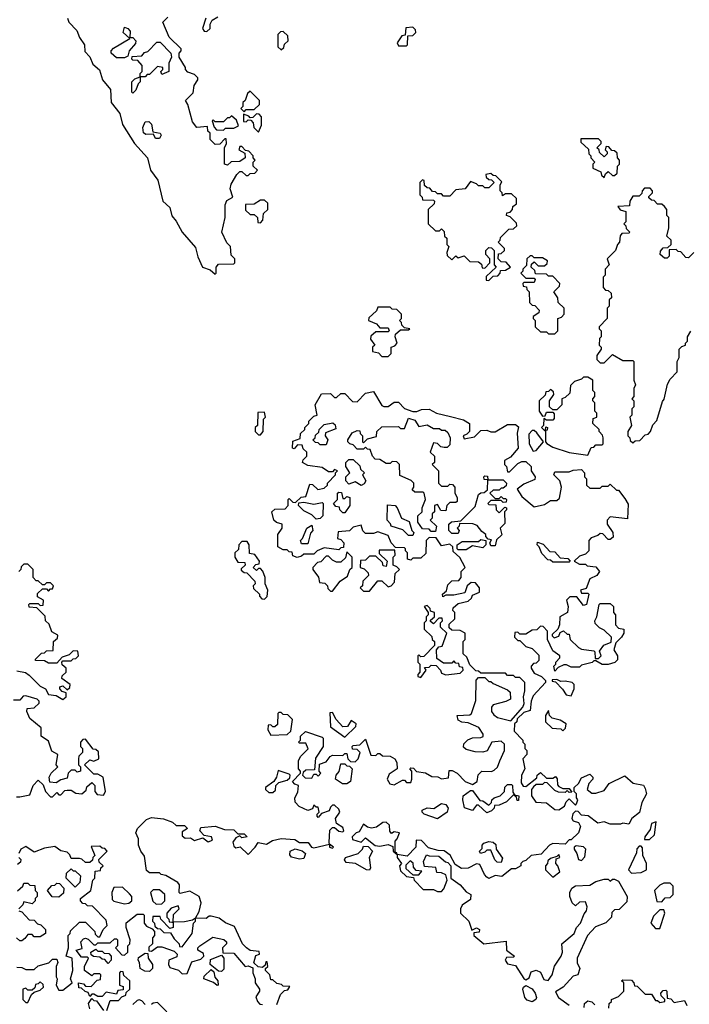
# Model space of a CAD drawing. Extents: x 2710666 to 2828562, y 857017 to 964538.
# Tile 21 of 138: x 2745095 to 2748349, y 878871 to 883657. Entities that reach past the tile are written whole.
import ezdxf

# ---------------------------------------------------------------- set-up
doc = ezdxf.new("R2010")
doc.units = 0

msp = doc.modelspace()

# ---------------------------------------------------------------- linework, layer by layer
at = {"layer": '0CON05XD'}
for points in [[(2745327.5, 883665), (2745333.3, 883645), (2745373.3, 883605), (2745385, 883570), (2745410, 883535), (2745411.7, 883501.7), (2745436.1, 883476.1), (2745450.7, 883440.7), (2745483, 883413), (2745497.5, 883365), (2745537, 883317), (2745540, 883255), (2745581.2, 883201.2), (2745595, 883147.5), (2745652.5, 883055), (2745716.7, 882985), (2745731.2, 882925), (2745766.9, 882876.9), (2745790, 882775), (2745824, 882745), (2745834.3, 882704.3), (2745855, 882678), (2745884.2, 882624.2), (2745949.2, 882549.2), (2745960, 882505), (2745982.5, 882455), (2746020.7, 882440.7), (2746045, 882420)], [(2746045, 882420), (2746050, 882425), (2746050, 882455), (2746061.7, 882468.3), (2746135, 882470), (2746140, 882475), (2746140, 882495), (2746123, 882513), (2746120, 882555), (2746101.7, 882571.7), (2746077.5, 882625), (2746093.3, 882695), (2746093, 882757), (2746101.7, 882778.3), (2746130, 882795), (2746117.5, 882835), (2746123, 882857), (2746150, 882905), (2746165, 882920), (2746175, 882920), (2746195, 882900), (2746205, 882900), (2746215, 882910), (2746238.3, 882911.7), (2746250, 882925), (2746230, 882945), (2746230, 882965), (2746240, 882975), (2746230, 882985), (2746230, 882995), (2746208.3, 883018.3), (2746191.7, 883021.7), (2746175, 883040), (2746165, 883040), (2746160, 883025), (2746188.3, 883008.3), (2746190, 882985), (2746165, 882967.5), (2746123, 882967), (2746105, 882950), (2746090, 882955), (2746090, 883035), (2746100, 883055), (2746098.3, 883078.3), (2746091.7, 883078.3), (2746068.3, 883051.7), (2746045, 883050), (2746020, 883075), (2746020, 883105), (2746010, 883115), (2746008.3, 883138.3), (2745955, 883132.5), (2745935, 883160), (2745912.5, 883245), (2745900, 883265), (2745938.3, 883301.7), (2745943, 883337), (2745960, 883365), (2745960, 883375), (2745945, 883390), (2745911.7, 883401.7), (2745900, 883415), (2745900, 883425), (2745870, 883475), (2745870, 883495), (2745880, 883505), (2745880, 883515), (2745821.7, 883571.7), (2745790, 883645), (2745815, 883670)], [(2746000, 883665), (2745982.5, 883615), (2745991.7, 883601.7), (2746005, 883600), (2746020, 883615), (2746020, 883635), (2746030, 883655), (2746058.3, 883671.7)], [(2745605, 883472.5), (2745565, 883472.5), (2745540, 883495), (2745540, 883505), (2745550.7, 883519.3), (2745630, 883565), (2745597.5, 883595), (2745605, 883620), (2745620, 883615), (2745631.7, 883601.7), (2745630, 883570), (2745645, 883570), (2745660, 883555), (2745658.3, 883541.7), (2745627.5, 883505), (2745620, 883480), (2745605, 883472.5)], [(2746975, 883530), (2746980, 883535), (2746981.7, 883578.3), (2747005, 883580), (2747020, 883595), (2747018.3, 883608.3), (2747005, 883620), (2746971.7, 883618.3), (2746968.3, 883581.7), (2746951.7, 883578.3), (2746930, 883545), (2746935, 883530), (2746975, 883530)], [(2746365, 883510), (2746378.3, 883521.7), (2746381.7, 883538.3), (2746400, 883555), (2746398.3, 883578.3), (2746375, 883600), (2746361.7, 883598.3), (2746350, 883585), (2746350, 883525), (2746365, 883510)], [(2745645, 883300), (2745640, 883305), (2745640, 883355), (2745655, 883370), (2745680, 883380), (2745680, 883395), (2745690, 883405), (2745690, 883435), (2745668.3, 883458.3), (2745645, 883460), (2745640, 883465), (2745641.7, 883478.3), (2745688.3, 883481.7), (2745701.7, 883498.3), (2745718.3, 883501.7), (2745761.7, 883548.3), (2745778.3, 883548.3), (2745830, 883495), (2745832.5, 883475), (2745820, 883445), (2745820, 883405), (2745785, 883390), (2745780, 883405), (2745790, 883415), (2745790, 883425), (2745765, 883430), (2745725, 883390), (2745715, 883390), (2745705, 883380), (2745680, 883380), (2745680, 883355), (2745670, 883345), (2745660, 883315), (2745645, 883300)], [(2746185, 883210), (2746195, 883220), (2746235, 883220), (2746260, 883245), (2746260, 883265), (2746215, 883310), (2746201.7, 883298.3), (2746190, 883265), (2746180, 883255), (2746180, 883235), (2746170, 883225), (2746185, 883210)], [(2746085, 883120), (2746095, 883130), (2746135, 883130), (2746158.3, 883141.7), (2746148.3, 883168.3), (2746125, 883190), (2746115, 883180), (2746105, 883180), (2746085, 883160), (2746045, 883160), (2746035, 883170), (2746030, 883165), (2746040, 883135), (2746051.7, 883121.7), (2746085, 883120)], [(2746255, 883110), (2746270, 883145), (2746270, 883185), (2746258.3, 883198.3), (2746245, 883200), (2746228.3, 883181.7), (2746215, 883180), (2746208.3, 883188.3), (2746181.7, 883198.3), (2746181.7, 883161.7), (2746195, 883160), (2746205, 883170), (2746218.3, 883168.3), (2746230, 883155), (2746233, 883133), (2746255, 883110)], [(2745775, 883080), (2745755, 883080), (2745745, 883100), (2745708.3, 883098.3), (2745697, 883107), (2745693, 883133), (2745705, 883160), (2745721.7, 883161.7), (2745735, 883150), (2745741.7, 883111.7), (2745777.5, 883105), (2745782.5, 883095), (2745775, 883080)], [(2747935, 882890), (2747941.7, 882908.3), (2747955, 882920), (2747975, 882900), (2747985, 882900), (2747998.3, 882911.7), (2748000, 882945), (2748010, 882955), (2748010, 882975), (2748000, 882985), (2747998.3, 883008.3), (2747985, 883020), (2747971.7, 883021.7), (2747958.3, 883038.3), (2747945, 883040), (2747940, 883025), (2747950, 883015), (2747950, 883005), (2747935, 882990), (2747911.7, 883011.7), (2747910, 883025), (2747900, 883035), (2747920, 883055), (2747920, 883065), (2747908.3, 883078.3), (2747821.7, 883078.3), (2747821.7, 883061.7), (2747858.3, 883028.3), (2747860, 883005), (2747870, 882995), (2747870, 882985), (2747890, 882965), (2747880, 882955), (2747880, 882935), (2747918.3, 882918.3), (2747921.7, 882901.7), (2747935, 882890)], [(2747375, 882390), (2747395, 882410), (2747418.3, 882411.7), (2747430, 882425), (2747431.7, 882438.3), (2747455, 882440), (2747480, 882455), (2747458.3, 882478.3), (2747435, 882480), (2747420, 882495), (2747421.7, 882518.3), (2747435, 882520), (2747450, 882535), (2747450, 882545), (2747420, 882575), (2747430, 882585), (2747431.7, 882598.3), (2747471.7, 882638.3), (2747495, 882640), (2747510, 882655), (2747508.3, 882668.3), (2747478.3, 882698.3), (2747460, 882705), (2747461.7, 882718.3), (2747478.3, 882721.7), (2747490, 882735), (2747491.7, 882748.3), (2747508.3, 882761.7), (2747508.3, 882788.3), (2747485, 882810), (2747455, 882810), (2747441.7, 882801.7), (2747440, 882815), (2747430, 882825), (2747430, 882855), (2747438.3, 882868.3), (2747408.3, 882898.3), (2747395, 882900), (2747385, 882910), (2747360, 882905), (2747361.7, 882891.7), (2747375, 882880), (2747388.3, 882878.3), (2747400, 882865), (2747375, 882840), (2747355, 882840), (2747345, 882850), (2747325, 882850), (2747315, 882860), (2747285, 882870), (2747260, 882835), (2747215, 882830), (2747185, 882800), (2747155, 882800), (2747145, 882810), (2747125, 882810), (2747115, 882820), (2747101.7, 882821.7), (2747088.3, 882838.3), (2747075, 882840), (2747061.7, 882851.7), (2747060, 882875), (2747051.7, 882878.3), (2747040, 882865), (2747040, 882805), (2747050, 882795), (2747051.7, 882781.7), (2747105, 882780), (2747110, 882775), (2747108.3, 882761.7), (2747080, 882735), (2747080, 882665), (2747115, 882630), (2747135, 882630), (2747145, 882640), (2747158.3, 882628.3), (2747160, 882605), (2747170, 882595), (2747170, 882565), (2747180, 882555), (2747170, 882525), (2747171.7, 882511.7), (2747195, 882490), (2747215, 882510), (2747225, 882500), (2747255, 882510), (2747281.7, 882481.7), (2747325, 882480), (2747338.3, 882468.3), (2747341.7, 882451.7), (2747355, 882450), (2747380, 882475), (2747380, 882495), (2747360, 882515), (2747360, 882535), (2747375, 882550), (2747388.3, 882548.3), (2747400, 882535), (2747400, 882465), (2747410, 882455), (2747361.7, 882408.3), (2747361.7, 882391.7), (2747375, 882390)], [(2748370, 882525), (2748345, 882500), (2748331.7, 882501.7), (2748308.3, 882528.3), (2748295, 882530), (2748285, 882540), (2748251.7, 882538.3), (2748251.7, 882508.3), (2748241.7, 882498.3), (2748228.3, 882498.3), (2748207.5, 882515), (2748208.3, 882531.7), (2748221.7, 882548.3), (2748245, 882550), (2748260, 882565), (2748260, 882585), (2748240, 882605), (2748250, 882645), (2748250, 882695), (2748240, 882705), (2748240, 882735), (2748228.3, 882748.3), (2748215, 882760), (2748195, 882760), (2748178.3, 882778.3), (2748165, 882780), (2748151.7, 882791.7), (2748151.7, 882798.3), (2748170, 882815), (2748170, 882825), (2748158.3, 882838.3), (2748131.7, 882838.3), (2748120, 882825), (2748118.3, 882811.7), (2748105, 882800), (2748075, 882800), (2748060, 882775), (2748058.3, 882751.7), (2748001.7, 882748.3), (2748013, 882733), (2748040, 882725), (2748040, 882675), (2748030, 882665), (2748040, 882655), (2748041.7, 882641.7), (2748060, 882625), (2748055, 882620), (2748021.7, 882618.3), (2748013, 882607), (2748010, 882575), (2748000, 882565), (2747990, 882535), (2747950, 882495), (2747960, 882465), (2747940, 882445), (2747940, 882415), (2747930, 882405), (2747930, 882355), (2747941.7, 882341.7), (2747955, 882340), (2747968.3, 882328.3), (2747970, 882305), (2747960, 882295), (2747960, 882265), (2747950, 882255), (2747950, 882205), (2747910, 882165), (2747910, 882155), (2747920, 882145), (2747920, 882115), (2747913, 882107), (2747910, 882075), (2747920, 882065), (2747920, 882055), (2747900, 882025), (2747900, 882005), (2747915, 881990), (2747935, 881990), (2747975, 882030), (2748025, 882000), (2748075, 882000), (2748080, 881995), (2748080, 881905), (2748087, 881883), (2748080, 881865), (2748080, 881825), (2748070, 881815), (2748080, 881805), (2748080, 881775), (2748070, 881765), (2748070, 881735), (2748060, 881725), (2748067.5, 881685), (2748050, 881655), (2748050, 881635), (2748060, 881625), (2748061.7, 881611.7), (2748075, 881600)], [(2746265, 882670), (2746277, 882683), (2746280, 882715), (2746300, 882735), (2746300, 882765), (2746285, 882780), (2746265, 882780), (2746235, 882760), (2746191.7, 882758.3), (2746191.7, 882731.7), (2746215, 882710), (2746235, 882710), (2746250, 882695), (2746251.7, 882671.7), (2746265, 882670)], [(2747695, 882130), (2747710, 882145), (2747710, 882205), (2747728.3, 882211.7), (2747740, 882225), (2747740, 882255), (2747711.7, 882281.7), (2747710, 882305), (2747690, 882335), (2747718.3, 882361.7), (2747720, 882375), (2747685, 882410), (2747665, 882410), (2747655, 882420), (2747601.7, 882421.7), (2747598.3, 882438.3), (2747580, 882455), (2747581.7, 882468.3), (2747595, 882480), (2747615, 882460), (2747645, 882460), (2747658.3, 882471.7), (2747660, 882485), (2747635, 882500), (2747595, 882500), (2747585, 882510), (2747575, 882510), (2747560, 882495), (2747558.3, 882461.7), (2747540, 882445), (2747540, 882435), (2747530, 882425), (2747555, 882400), (2747595, 882400), (2747600, 882395), (2747595, 882380), (2747545, 882380), (2747540, 882375), (2747541.7, 882361.7), (2747558.3, 882358.3), (2747560, 882345), (2747570, 882335), (2747571.7, 882281.7), (2747585, 882270), (2747598.3, 882268.3), (2747620, 882245), (2747618.3, 882231.7), (2747590, 882215), (2747590, 882205), (2747600, 882195), (2747600, 882165), (2747625, 882140), (2747655, 882140), (2747665, 882130), (2747695, 882130)], [(2746885, 882020), (2746900, 882035), (2746900, 882065), (2746918.3, 882071.7), (2746930, 882085), (2746920, 882115), (2746921.7, 882128.3), (2746945, 882150), (2746985, 882150), (2746990, 882155), (2746965, 882160), (2746951.7, 882171.7), (2746950, 882185), (2746940, 882195), (2746950, 882205), (2746950, 882225), (2746928.3, 882248.3), (2746905, 882250), (2746895, 882260), (2746835, 882260), (2746828.3, 882241.7), (2746791.7, 882208.3), (2746790, 882195), (2746828.3, 882178.3), (2746845, 882160), (2746885, 882160), (2746890, 882145), (2746885, 882140), (2746825, 882140), (2746801.7, 882118.3), (2746800, 882105), (2746820, 882075), (2746810, 882065), (2746810, 882045), (2746838.3, 882038.3), (2746855, 882020), (2746885, 882020)], [(2748075, 881600), (2748085, 881610), (2748108.3, 881611.7), (2748135, 881640), (2748148.3, 881641.7), (2748160, 881655), (2748171.7, 881688.3), (2748191.7, 881708.3), (2748218.3, 881801.7), (2748227, 881813), (2748242.5, 881885), (2748255, 881910), (2748290, 881945), (2748290, 881995), (2748300, 882015), (2748300, 882055), (2748311.7, 882068.3), (2748330, 882075), (2748330, 882085), (2748340, 882095), (2748340, 882115), (2748357, 882143)], [(2747855, 881540), (2747871.7, 881578.3), (2747885, 881580), (2747895, 881590), (2747925, 881590), (2747930, 881595), (2747930, 881625), (2747927, 881637), (2747910, 881655), (2747910, 881665), (2747880, 881695), (2747881.7, 881718.3), (2747900, 881725), (2747900, 881745), (2747890, 881755), (2747890, 881795), (2747880, 881805), (2747880, 881815), (2747890, 881825), (2747890, 881845), (2747880, 881855), (2747880, 881905), (2747855, 881920), (2747835, 881920), (2747825, 881910), (2747791.7, 881898.3), (2747771.7, 881878.3), (2747768.3, 881841.7), (2747745, 881820), (2747730, 881815), (2747730, 881785), (2747705, 881760), (2747685, 881760), (2747670, 881775), (2747670, 881805), (2747690, 881835), (2747688.3, 881848.3), (2747675, 881860), (2747665, 881850), (2747651.7, 881848.3), (2747648.3, 881831.7), (2747620, 881805), (2747620, 881755), (2747635, 881730), (2747648.3, 881731.7), (2747655, 881750), (2747685, 881750), (2747691.7, 881741.7), (2747691.7, 881718.3), (2747685, 881710), (2747655, 881710), (2747641.7, 881718.3), (2747640, 881685), (2747630, 881675), (2747645, 881660), (2747650, 881660), (2747651.7, 881678.3), (2747660, 881675), (2747658.3, 881661.7), (2747650, 881660), (2747650, 881605), (2747657, 881597), (2747685, 881580), (2747765, 881553.8), (2747855, 881540)], [(2746065, 879290), (2746025, 879300), (2746015, 879300), (2746001.7, 879288.3), (2745950, 879290), (2745967, 879323), (2745976.7, 879365), (2745967.5, 879395), (2745921.7, 879421.7), (2745875, 879410), (2745870, 879415), (2745871.7, 879451.7), (2745863, 879463), (2745805, 879497.5), (2745781.7, 879501.7), (2745775, 879510), (2745725, 879510), (2745711.7, 879521.7), (2745701.7, 879591.7), (2745683.3, 879615), (2745672.5, 879645), (2745672.5, 879675), (2745660, 879705), (2745667.5, 879725), (2745710.7, 879769.3), (2745735, 879780), (2745793, 879773), (2745837, 879757), (2745855, 879740), (2745895, 879740), (2745910, 879725), (2745885, 879710), (2745885, 879690), (2745898.3, 879678.3), (2745925, 879680), (2745945, 879667.5), (2745985, 879680), (2746010.7, 879660.7), (2746031.7, 879668.3), (2746027.5, 879685), (2745991.7, 879691.7), (2745970, 879715), (2745975, 879730), (2746045, 879737.5), (2746090.7, 879720.7), (2746135, 879720), (2746155, 879700), (2746185, 879700), (2746200, 879685), (2746175, 879680), (2746165, 879690), (2746145, 879680), (2746130.7, 879659.3), (2746135, 879640), (2746145, 879632.5), (2746167, 879637), (2746205, 879600), (2746240, 879635), (2746253, 879657), (2746295, 879650), (2746323, 879667), (2746365, 879676.7), (2746431.7, 879671.7), (2746455, 879657.5), (2746497.5, 879657.5), (2746512.5, 879635), (2746525, 879631.2), (2746600, 879650), (2746600, 879635), (2746615, 879630), (2746620, 879635), (2746600, 879650), (2746598.3, 879658.3), (2746601.7, 879718.3), (2746615, 879730), (2746625, 879730), (2746645, 879712.5), (2746665, 879710), (2746670, 879715), (2746665, 879730), (2746635, 879750), (2746630, 879775), (2746650, 879805), (2746645, 879820), (2746625, 879840), (2746615, 879840), (2746605, 879830), (2746598.3, 879811.7), (2746561.7, 879798.3), (2746545, 879780), (2746540, 879785), (2746540, 879795), (2746550, 879805), (2746545, 879830), (2746535, 879830), (2746525, 879840), (2746518.3, 879821.7), (2746495, 879812.5), (2746453, 879833), (2746433, 879853), (2746432.5, 879875), (2746447, 879903), (2746450, 879935), (2746431.7, 879941.7), (2746420, 879955), (2746460, 879995), (2746460, 880005), (2746450, 880015), (2746450, 880055), (2746460, 880075), (2746497, 880113), (2746485, 880140), (2746455, 880140), (2746450, 880145), (2746460, 880155), (2746460, 880175), (2746483, 880197), (2746565, 880170), (2746570, 880165), (2746570, 880125), (2746533, 880067), (2746528.3, 880011.7), (2746485, 880010), (2746471.7, 879998.3), (2746470, 879985), (2746482.5, 879972.5), (2746515, 879970), (2746525, 879990), (2746535, 879990), (2746545, 879980), (2746557.5, 879995), (2746550, 880005), (2746551.7, 880038.3), (2746585, 880050), (2746603.6, 880076.4), (2746615, 880082.5), (2746665, 880080), (2746675, 880090), (2746685, 880090), (2746690, 880065), (2746701.7, 880051.7), (2746725, 880050), (2746740, 880065), (2746750, 880095), (2746735, 880110), (2746711.7, 880111.7), (2746710, 880125), (2746715, 880130), (2746748.3, 880131.7), (2746775, 880160), (2746801.7, 880081.7), (2746825, 880080), (2746835, 880090), (2746845, 880090), (2746858.3, 880078.3), (2746895, 880077.5), (2746917.5, 880065), (2746927, 880047), (2746930, 880015), (2746890, 879990), (2746880, 879965), (2746893.6, 879943.6), (2746915, 879937.5), (2746955, 879960), (2746965, 879960), (2746975, 879950), (2746995, 879950), (2747000, 879965), (2747000, 880005), (2746990, 880015), (2746995, 880020), (2747008.3, 880018.3), (2747023, 880003), (2747067, 879997), (2747098.3, 879978.3), (2747126.4, 879976.4), (2747145, 879967.5), (2747178.3, 879971.7), (2747181.7, 880008.3), (2747197, 880007), (2747220, 879995), (2747260, 879955), (2747295, 879940), (2747317.5, 879955), (2747323, 879987), (2747340, 880005), (2747387.5, 880002.5), (2747400.7, 880009.3), (2747416.2, 880023.8), (2747427.5, 880055), (2747450, 880105), (2747450, 880135), (2747435, 880150), (2747390, 880145), (2747366.4, 880103.6), (2747345, 880097.5), (2747308.3, 880098.3), (2747265, 880110), (2747251.7, 880121.7), (2747253, 880137), (2747273, 880157), (2747295, 880166.7), (2747335, 880167.5), (2747346.7, 880173.3), (2747347.5, 880185), (2747326.1, 880216.1), (2747275, 880240), (2747243, 880243), (2747225, 880252.5), (2747220, 880275), (2747281.7, 880278.3), (2747290, 880285), (2747311.7, 880348.3), (2747312.5, 880447.5), (2747325, 880460), (2747355, 880460), (2747375, 880440), (2747385, 880440), (2747395, 880430), (2747465, 880400), (2747478.3, 880388.3), (2747480, 880355), (2747457, 880343), (2747395, 880327.5), (2747387.5, 880315), (2747387.5, 880295), (2747398.3, 880278.3), (2747416.1, 880266.1), (2747481.7, 880248.3), (2747540, 880315), (2747547, 880333), (2747542.5, 880365), (2747550, 880395), (2747550, 880435), (2747525, 880460), (2747505, 880460), (2747495, 880470), (2747465, 880470), (2747455, 880480), (2747335, 880480), (2747325, 880490), (2747311.7, 880491.7), (2747281.7, 880521.7), (2747268.3, 880558.3), (2747250, 880575), (2747250, 880635), (2747260, 880645), (2747260, 880675), (2747235, 880687.5), (2747195, 880690), (2747181.7, 880701.7), (2747181.7, 880718.3), (2747210, 880745), (2747210, 880775), (2747200, 880785), (2747201.7, 880798.3), (2747225, 880820), (2747275, 880830), (2747290, 880845), (2747295, 880860), (2747330, 880875), (2747330, 880895), (2747310, 880920), (2747288.3, 880921.7), (2747270, 880905), (2747258.3, 880871.7), (2747205, 880860), (2747165, 880860), (2747151.7, 880851.7), (2747150, 880865), (2747168.3, 880881.7), (2747175, 880910), (2747195, 880930), (2747228.3, 880931.7), (2747240, 880945), (2747240, 880975), (2747260, 880995), (2747233, 881043), (2747201.7, 881071.7), (2747200, 881095), (2747185, 881107.5), (2747145, 881100), (2747118.3, 881138.3), (2747085, 881140), (2747070, 881125), (2747068.3, 881061.7), (2747045, 881040), (2747005, 881040), (2746995, 881030), (2746980, 881035), (2746980, 881065), (2746970, 881075), (2746970, 881085), (2746965, 881090), (2746921.7, 881091.7), (2746900, 881115), (2746885, 881150), (2746835, 881167.5), (2746815, 881160), (2746775, 881160), (2746763, 881173), (2746755, 881200), (2746715, 881190), (2746697, 881173), (2746641.7, 881168.3), (2746640, 881135), (2746655, 881130), (2746670, 881115), (2746668.3, 881091.7), (2746655, 881090), (2746645, 881080), (2746575, 881090), (2746540, 881075), (2746525, 881060), (2746475, 881060), (2746465, 881050), (2746442.5, 881042.5), (2746421.7, 881051.7), (2746418.3, 881068.3), (2746405, 881070), (2746395, 881080), (2746375, 881080), (2746350, 881095), (2746350, 881155), (2746370, 881185), (2746370, 881205), (2746343.3, 881213.3), (2746330, 881225), (2746320, 881265), (2746335, 881277.5), (2746385, 881280), (2746400, 881295), (2746400, 881325), (2746405, 881330), (2746422.5, 881312.5), (2746435, 881310), (2746463, 881337), (2746485, 881340), (2746505, 881400), (2746518.3, 881398.3), (2746543, 881373), (2746575, 881380), (2746590, 881395), (2746590, 881405), (2746630, 881445), (2746630, 881455), (2746640, 881465), (2746625, 881470), (2746615, 881460), (2746595, 881460), (2746565, 881480), (2746495, 881490), (2746470, 881505), (2746471.7, 881518.3), (2746490, 881535), (2746490, 881555), (2746471.7, 881571.7), (2746468.3, 881588.3), (2746445, 881590), (2746428.3, 881571.7), (2746420, 881575), (2746421.7, 881608.3), (2746458.3, 881621.7), (2746460, 881645), (2746480, 881665), (2746480, 881675), (2746500, 881695), (2746500, 881705), (2746525, 881730), (2746540, 881735), (2746530, 881785), (2746561.7, 881838.3), (2746605, 881840), (2746625, 881820), (2746635, 881820), (2746655, 881840), (2746675, 881840), (2746711.7, 881801.7), (2746735, 881800), (2746775, 881842.5), (2746815, 881850), (2746855, 881782.5), (2746865, 881776.7), (2746885, 881777.5), (2746915, 881797.5), (2746935, 881797.5), (2746965, 881767.5), (2747005, 881752.5), (2747025, 881752.5), (2747047, 881763), (2747085, 881763.3), (2747120, 881745), (2747188.3, 881728.3), (2747252.3, 881712.3), (2747280, 881695), (2747280, 881655), (2747268.3, 881641.7), (2747250, 881635), (2747255, 881620), (2747305, 881630), (2747335, 881660), (2747365, 881662.5), (2747385, 881653.3), (2747405, 881653.8), (2747465, 881690), (2747505, 881690), (2747518.3, 881678.3), (2747512.9, 881647.1), (2747517.5, 881575), (2747480, 881530), (2747450, 881515), (2747450, 881495), (2747460, 881485), (2747465, 881460), (2747475, 881460), (2747515, 881500), (2747535, 881510), (2747555, 881510), (2747580, 881485), (2747580, 881465), (2747600, 881435), (2747598.3, 881421.7), (2747545, 881400), (2747512.5, 881375), (2747535, 881340), (2747595, 881290), (2747645, 881300), (2747675, 881320), (2747705, 881320), (2747718.3, 881331.7), (2747727.5, 881385), (2747720, 881415), (2747690, 881445), (2747695, 881460), (2747765, 881460), (2747785, 881467.5), (2747825, 881470), (2747840, 881455), (2747840, 881435), (2747850, 881425), (2747850, 881395), (2747865, 881380), (2747915, 881380), (2747925, 881390), (2747955, 881390), (2747965, 881400), (2747995, 881370), (2748005, 881370), (2748035, 881330), (2748051.7, 881301.7), (2748048.3, 881231.7), (2747965, 881240), (2747950, 881225), (2747950, 881205), (2747977.5, 881165), (2747978.3, 881141.7), (2747965, 881130), (2747955, 881130), (2747928.3, 881158.3), (2747915, 881160), (2747905, 881150), (2747871.7, 881138.3), (2747860, 881125), (2747860, 881075), (2747845, 881060), (2747815, 881050), (2747790, 881025), (2747815, 881010), (2747845, 881010), (2747853, 881003), (2747895, 880997.5), (2747912.5, 880975), (2747900, 880955), (2747865, 880940), (2747848.3, 880891.7), (2747820, 880885), (2747825, 880870), (2747855, 880870), (2747860, 880865), (2747850, 880815), (2747835, 880810), (2747801.7, 880851.7), (2747768.3, 880851.7), (2747752.5, 880835)], [(2746265, 881640), (2746277.5, 881655), (2746280, 881715), (2746290, 881725), (2746285, 881750), (2746252.5, 881747.5), (2746250, 881685), (2746240, 881675), (2746240, 881655), (2746255, 881640), (2746265, 881640)], [(2746585, 881590), (2746555, 881590), (2746545, 881600), (2746531.7, 881601.7), (2746520, 881615), (2746530, 881625), (2746531.7, 881638.3), (2746548.3, 881651.7), (2746550, 881665), (2746575, 881690), (2746617, 881697), (2746628.3, 881688.3), (2746631.7, 881668.3), (2746581.7, 881648.3), (2746580, 881635), (2746592.5, 881615), (2746585, 881590)], [(2747115, 881170), (2747095, 881170), (2747085, 881180), (2747051.7, 881181.7), (2747030, 881215), (2747030, 881245), (2747050, 881265), (2747050, 881285), (2747067.5, 881325), (2747060, 881355), (2747055, 881360), (2747015, 881360), (2747001.7, 881371.7), (2747010, 881385), (2747010, 881405), (2746997, 881417), (2746941.7, 881441.7), (2746940, 881495), (2746928.3, 881508.3), (2746905, 881510), (2746895, 881500), (2746875, 881500), (2746845, 881520), (2746821.7, 881521.7), (2746810, 881535), (2746798.3, 881568.3), (2746785, 881570), (2746775, 881580), (2746765, 881570), (2746735, 881570), (2746715, 881590), (2746700, 881595), (2746690, 881605), (2746690, 881615), (2746710.7, 881649.3), (2746735, 881660), (2746748.3, 881658.3), (2746750, 881645), (2746760, 881635), (2746760, 881605), (2746765, 881600), (2746785, 881620), (2746828.3, 881631.7), (2746830, 881655), (2746855, 881677.5), (2746935, 881680), (2746945, 881670), (2746965, 881670), (2746985, 881720), (2747015, 881710), (2747035, 881680), (2747075, 881687.5), (2747105, 881670), (2747135, 881670), (2747145, 881662.5), (2747161.7, 881661.7), (2747175, 881650), (2747187.5, 881625), (2747185, 881590), (2747171.7, 881578.3), (2747158.3, 881578.3), (2747141.7, 881581.7), (2747125, 881597.5), (2747105, 881600), (2747090, 881555), (2747110, 881535), (2747110, 881505), (2747100, 881495), (2747130, 881465), (2747130, 881405), (2747145, 881390), (2747175, 881390), (2747185, 881400), (2747198.3, 881398.3), (2747210, 881385), (2747210, 881355), (2747220, 881335), (2747220, 881315), (2747215, 881310), (2747185, 881310), (2747170, 881295), (2747165, 881270), (2747141.7, 881271.7), (2747125, 881300), (2747110, 881295), (2747110, 881265), (2747100, 881255), (2747100, 881235), (2747090, 881225), (2747120, 881195), (2747115, 881170)], [(2747590, 881560), (2747605, 881562.5), (2747640, 881605), (2747608.3, 881648.3), (2747595, 881660), (2747585, 881660), (2747568.3, 881641.7), (2747570, 881595), (2747590, 881560)], [(2746755, 881392.5), (2746725, 881410), (2746695, 881400), (2746680, 881415), (2746680, 881435), (2746700, 881455), (2746680, 881485), (2746680, 881505), (2746695, 881520), (2746715, 881520), (2746748.3, 881488.3), (2746751.7, 881471.7), (2746770, 881455), (2746760, 881445), (2746777.5, 881415), (2746769.3, 881400.7), (2746755, 881392.5)], [(2747405, 881100), (2747385, 881100), (2747380, 881115), (2747388.3, 881128.3), (2747371.7, 881131.7), (2747360, 881145), (2747360, 881155), (2747340, 881170), (2747318.3, 881198.3), (2747297, 881207), (2747231.7, 881208.3), (2747230, 881195), (2747220, 881185), (2747230, 881175), (2747225, 881160), (2747195, 881160), (2747180, 881175), (2747180, 881205), (2747193, 881217), (2747238.3, 881221.7), (2747308.3, 881291.7), (2747325, 881350), (2747335, 881357.5), (2747351.7, 881358.3), (2747368.3, 881371.7), (2747370, 881420), (2747351.7, 881421.7), (2747350, 881435), (2747355, 881440), (2747368.3, 881438.3), (2747370, 881420), (2747445, 881420), (2747460, 881405), (2747458.3, 881391.7), (2747445, 881380), (2747435, 881380), (2747425, 881370), (2747395, 881370), (2747380, 881355), (2747405, 881330), (2747425, 881330), (2747435, 881340), (2747445, 881330), (2747455, 881330), (2747460, 881325), (2747458.3, 881311.7), (2747445, 881310), (2747435, 881320), (2747385, 881320), (2747370, 881305), (2747375, 881300), (2747408.3, 881298.3), (2747410, 881275), (2747425, 881260), (2747451.7, 881288.3), (2747460, 881285), (2747460, 881275), (2747450, 881265), (2747451.7, 881208.3), (2747430, 881185), (2747437, 881153), (2747411.7, 881128.3), (2747405, 881100)], [(2746675, 881260), (2746665, 881260), (2746650, 881275), (2746648.3, 881288.3), (2746631.7, 881291.7), (2746620, 881305), (2746640, 881325), (2746640, 881355), (2746645, 881360), (2746658.3, 881358.3), (2746665, 881330), (2746675, 881330), (2746685, 881340), (2746700, 881335), (2746700, 881295), (2746675, 881260)], [(2746535, 881230), (2746515, 881250), (2746475, 881270), (2746450, 881295), (2746451.7, 881308.3), (2746475, 881312.5), (2746525, 881302.5), (2746565, 881310), (2746570, 881305), (2746567.5, 881245), (2746555, 881232.5), (2746535, 881230)], [(2747005, 881150), (2746985, 881150), (2746957, 881177), (2746900, 881195), (2746897, 881207), (2746880, 881225), (2746881.7, 881298.3), (2746920, 881295), (2746930, 881285), (2746950, 881235), (2746988.3, 881218.3), (2747000, 881175), (2747010, 881165), (2747005, 881150)], [(2746495, 881110), (2746465, 881110), (2746460, 881125), (2746470, 881135), (2746490, 881185), (2746515, 881200), (2746520, 881175), (2746508.3, 881161.7), (2746495, 881110)], [(2747265, 881080), (2747225, 881080), (2747220, 881085), (2747220, 881105), (2747245, 881120), (2747325, 881120), (2747335, 881130), (2747360, 881125), (2747360, 881105), (2747345, 881090), (2747295, 881100), (2747265, 881080)], [(2746285, 880840), (2746297, 880853), (2746300, 880885), (2746287.5, 880915), (2746287.5, 880945), (2746277, 880977), (2746265, 880990), (2746255, 880990), (2746245, 880980), (2746230, 880995), (2746241.7, 881008.3), (2746258.3, 881011.7), (2746260, 881025), (2746238.3, 881058.3), (2746211.7, 881061.7), (2746210, 881105), (2746200, 881120), (2746175, 881120), (2746160, 881105), (2746158.3, 881081.7), (2746140, 881065), (2746140, 881045), (2746155, 881020), (2746188.3, 881018.3), (2746190, 881005), (2746171.7, 880988.3), (2746171.7, 880981.7), (2746185, 880970), (2746198.3, 880968.3), (2746238.3, 880928.3), (2746240, 880915), (2746230, 880905), (2746231.7, 880891.7), (2746260, 880865), (2746260, 880855), (2746271.7, 880841.7), (2746285, 880840)], [(2746795, 880880), (2746835, 880930), (2746855, 880930), (2746885, 880900), (2746900, 880905), (2746917, 880923), (2746920, 880965), (2746940, 880985), (2746928.3, 880998.3), (2746910, 881005), (2746910, 881045), (2746920, 881055), (2746918.3, 881078.3), (2746841.7, 881078.3), (2746841.7, 881061.7), (2746880, 881025), (2746875, 881000), (2746861.7, 881001.7), (2746858.3, 881018.3), (2746825, 881050), (2746795, 881050), (2746775, 881030), (2746751.7, 881028.3), (2746750, 880995), (2746768.3, 880988.3), (2746788.3, 880968.3), (2746790, 880955), (2746761.7, 880928.3), (2746760, 880905), (2746750, 880895), (2746765, 880880), (2746795, 880880)], [(2747765, 881020), (2747685, 881020), (2747675, 881030), (2747661.7, 881031.7), (2747631.7, 881061.7), (2747620, 881095), (2747610, 881105), (2747611.7, 881118.3), (2747638.3, 881108.3), (2747671.7, 881071.7), (2747695, 881070), (2747721.7, 881041.7), (2747758.3, 881038.3), (2747770, 881025), (2747765, 881020)], [(2746615, 880880), (2746651.7, 880928.3), (2746688.3, 880951.7), (2746700, 880985), (2746710, 880995), (2746710, 881045), (2746685, 881070), (2746678.3, 881041.7), (2746655, 881020), (2746635, 881020), (2746615, 881030), (2746595, 881050), (2746585, 881050), (2746558.3, 881021.7), (2746541.7, 881018.3), (2746520, 880995), (2746520, 880985), (2746547, 880947), (2746551.7, 880921.7), (2746578.3, 880918.3), (2746590, 880905), (2746591.7, 880891.7), (2746605, 880880), (2746615, 880880)], [(2745081.7, 880491.7), (2745123.9, 880483.9), (2745141.2, 880471.2), (2745195, 880417.5), (2745220, 880405), (2745235, 880377.5), (2745271.7, 880371.7), (2745305, 880352.5), (2745320, 880365), (2745320, 880385), (2745301.7, 880391.7), (2745290, 880405), (2745290, 880415), (2745305, 880420), (2745325, 880400), (2745338.3, 880411.7), (2745340, 880425), (2745300, 880455), (2745301.7, 880468.3), (2745320, 880485), (2745320, 880505), (2745301.7, 880521.7), (2745300, 880535), (2745305, 880540), (2745345, 880540), (2745355, 880550), (2745368.3, 880551.7), (2745380, 880565), (2745378.3, 880588.3), (2745355, 880590), (2745335, 880570), (2745301.7, 880558.3), (2745275, 880530), (2745235, 880530), (2745215, 880540), (2745171.7, 880541.7), (2745171.7, 880548.3), (2745201.7, 880578.3), (2745215, 880580), (2745225, 880590), (2745258.3, 880591.7), (2745260, 880635), (2745278.3, 880651.7), (2745280, 880665), (2745251.7, 880681.7), (2745238.3, 880718.3), (2745220, 880735), (2745218.3, 880758.3), (2745178.3, 880798.3), (2745141.7, 880801.7), (2745140, 880815), (2745145, 880820), (2745185, 880820), (2745195, 880810), (2745208.3, 880811.7), (2745210, 880835), (2745181.7, 880851.7), (2745181.7, 880868.3), (2745205, 880890), (2745225, 880890), (2745235, 880880), (2745245, 880890), (2745255, 880890), (2745260, 880905), (2745245, 880920), (2745225, 880920), (2745215, 880910), (2745205, 880910), (2745185, 880930), (2745175, 880930), (2745160, 880945), (2745160, 880985), (2745135, 881010), (2745115, 881010), (2745101.7, 880998.3), (2745100, 880985), (2745090, 880975)], [(2747752.5, 880835), (2747760, 880805), (2747757.5, 880775), (2747720, 880755), (2747717.5, 880715), (2747710, 880695), (2747681.7, 880668.3), (2747681.7, 880661.7), (2747692.5, 880652.5), (2747715, 880660), (2747721.7, 880678.3), (2747737, 880687), (2747755, 880670), (2747765, 880670), (2747770, 880645), (2747810, 880605), (2747825, 880597.5), (2747885, 880590), (2747890, 880585), (2747891.7, 880551.7), (2747908.3, 880551.7), (2747920, 880565), (2747911.7, 880588.3), (2747933.6, 880616.4), (2747968.3, 880631.7), (2747970, 880655), (2747935, 880690), (2747911.7, 880701.7), (2747891.7, 880721.7), (2747890, 880735), (2747900, 880755), (2747910, 880815), (2747915, 880820), (2747965, 880820), (2747980, 880805), (2747980, 880775), (2747990, 880765), (2747990, 880715), (2748005, 880700), (2748030, 880695), (2748030, 880675), (2748020, 880655), (2747991.7, 880628.3), (2747982.5, 880595), (2748000, 880565), (2748000, 880545), (2747987, 880533), (2747955, 880522.5), (2747925, 880522.5), (2747895, 880540), (2747885, 880540), (2747877, 880533), (2747825, 880520), (2747815, 880510), (2747775, 880510), (2747751.7, 880521.7), (2747738.3, 880521.7), (2747711.7, 880508.3), (2747695, 880490), (2747690, 880515), (2747700, 880525), (2747700, 880535), (2747720, 880555), (2747720, 880565), (2747685, 880590), (2747660, 880645), (2747660, 880685), (2747638.3, 880708.3), (2747625, 880710), (2747608.3, 880691.7), (2747585, 880690), (2747555, 880670), (2747525, 880670), (2747515, 880680), (2747501.7, 880678.3), (2747500, 880655), (2747515, 880640), (2747525, 880640), (2747555, 880610), (2747585, 880600), (2747618.3, 880568.3), (2747618.3, 880541.7), (2747605, 880530), (2747591.7, 880528.3), (2747580, 880515), (2747580, 880505), (2747595, 880480), (2747630, 880465), (2747650, 880445), (2747650, 880435), (2747589.3, 880370.7), (2747580, 880345), (2747575, 880300), (2747545, 880290), (2747511.7, 880258.3), (2747510, 880245), (2747500, 880235), (2747498.3, 880198.3), (2747540, 880155), (2747540, 880145), (2747550, 880135), (2747550, 880115), (2747560, 880105), (2747560, 880085), (2747540, 880065), (2747550, 880015), (2747533.3, 879985), (2747531.7, 879948.3), (2747541.7, 879931.7), (2747555, 879930), (2747608.3, 879971.7), (2747610, 879985), (2747625, 879997.5), (2747655, 879970), (2747685, 879970), (2747698.3, 879978.3), (2747707, 879967), (2747708.3, 879938.3), (2747715, 879930), (2747735, 879920), (2747765, 879920), (2747778.3, 879901.7), (2747765, 879900), (2747755, 879910), (2747745, 879900), (2747713, 879903), (2747695, 879910), (2747658.3, 879948.3), (2747645, 879950), (2747635, 879940), (2747605, 879940), (2747591.7, 879928.3), (2747582.5, 879915), (2747582.5, 879885), (2747603, 879853), (2747655, 879850), (2747695, 879817.5), (2747715, 879816.2), (2747742.5, 879835), (2747750, 879855), (2747765, 879870), (2747795, 879840), (2747800, 879845), (2747807.5, 879865), (2747800, 879875), (2747800, 879895), (2747790, 879905), (2747790, 879925), (2747810, 879945), (2747825, 879972.5), (2747865, 879990), (2747880, 879975), (2747880, 879965), (2747860, 879945), (2747852.5, 879915), (2747875, 879897.5), (2747895, 879897.5), (2747935, 879910), (2747960, 879945), (2748035, 879982.5), (2748076, 879946), (2748126.7, 879936.7), (2748135, 879920), (2748140, 879895), (2748117.7, 879852.3), (2748107, 879803), (2748070, 879775), (2748055, 879747.5), (2748025, 879752.5), (2748015, 879747.5), (2747965, 879747.5), (2747935, 879757.5), (2747905, 879752.5), (2747857, 879787), (2747825, 879790), (2747808.3, 879808.3), (2747795, 879810), (2747783.3, 879796.7), (2747777.5, 879775), (2747785, 879762.5), (2747810, 879755), (2747820, 879735), (2747810, 879705), (2747775, 879670), (2747765, 879670), (2747745, 879650), (2747685, 879652.5), (2747670, 879645), (2747628.3, 879601.7), (2747580, 879595), (2747555, 879570), (2747540, 879565), (2747530, 879555), (2747530, 879545), (2747505, 879530), (2747485, 879530), (2747437, 879493), (2747405, 879497.5), (2747375, 879482.5), (2747365, 879490), (2747353, 879503), (2747330.7, 879550.7), (2747315, 879553.8), (2747273.6, 879533.6), (2747242, 879532), (2747210.7, 879550.7), (2747186.7, 879596.7), (2747157, 879617), (2747128.3, 879618.3), (2747081.7, 879631.7), (2747047, 879667), (2747021.7, 879668.3), (2747020, 879635), (2746978.3, 879591.7), (2746930, 879600), (2746928.3, 879608.3), (2746920, 879610), (2746920, 879665), (2746930, 879675), (2746940, 879705), (2746915, 879710), (2746901.7, 879701.7), (2746893, 879713), (2746891.7, 879741.7), (2746876.4, 879756.4), (2746860, 879755), (2746828.3, 879731.7), (2746805, 879726.7), (2746785, 879732.5), (2746765, 879747.5), (2746745, 879710), (2746730, 879705), (2746710, 879685), (2746711.7, 879671.7), (2746755, 879660), (2746775, 879680), (2746822.5, 879642.5), (2746845, 879640), (2746885, 879647.5), (2746908.3, 879638.3), (2746910, 879615), (2746930, 879600), (2746930, 879585), (2746950, 879555), (2746940, 879545), (2746945, 879520), (2746975, 879492.5), (2747008.3, 879488.3), (2747012.5, 879475), (2747055, 879430), (2747105, 879430), (2747125, 879420), (2747145, 879420), (2747156.7, 879433.3), (2747172.5, 879475), (2747165, 879500), (2747145, 879510), (2747121.7, 879511.7), (2747117, 879537), (2747061.7, 879541.7), (2747057.5, 879565), (2747071.7, 879598.3), (2747085, 879592.5), (2747131.7, 879591.7), (2747163.3, 879563.3), (2747175, 879560), (2747190, 879545), (2747190, 879485), (2747235, 879452.5), (2747265, 879417.5), (2747287.5, 879405), (2747285, 879380), (2747245, 879352.5), (2747236.7, 879335), (2747236.7, 879315), (2747276.7, 879275), (2747291.7, 879231.7), (2747315, 879242.5), (2747330, 879235), (2747328.3, 879221.7), (2747301.7, 879218.3), (2747302.5, 879205), (2747350, 879165), (2747458.3, 879178.3), (2747460, 879135), (2747500, 879105), (2747495, 879100), (2747460.7, 879099.3), (2747453.3, 879085), (2747465, 879067.5), (2747505, 879060), (2747545, 878996.7), (2747555, 878990), (2747570.5, 878999.5), (2747580.7, 879029.3), (2747605, 879037.5), (2747625, 879027.5), (2747641.1, 878991.1), (2747662.5, 878987.5), (2747682.5, 879015), (2747693.9, 879056.1), (2747726.2, 879105), (2747733.3, 879125), (2747730, 879165), (2747790, 879215), (2747800, 879245), (2747820, 879265), (2747838.3, 879311.7), (2747850, 879325), (2747852.5, 879345), (2747845, 879370), (2747815, 879367.5), (2747795, 879350), (2747780, 879365), (2747767.5, 879395), (2747767.5, 879415), (2747777.5, 879435), (2747795, 879447.5), (2747865, 879450), (2747895, 879467.5), (2747935, 879480), (2747955, 879480), (2747965, 879470), (2747975, 879480), (2747985, 879480), (2748005, 879470), (2748047.5, 879395), (2748045, 879370), (2748008.3, 879331.7), (2747985, 879330), (2747971.7, 879318.3), (2747970, 879295), (2747943, 879267), (2747892.7, 879247.3), (2747853.6, 879206.4), (2747803.8, 879095), (2747803.6, 879073.6), (2747817.5, 879045), (2747807.5, 879015), (2747785, 879007.5), (2747735.9, 878954.1), (2747698.3, 878931.7), (2747713.9, 878903.9), (2747765, 878866.7)], [(2747045, 880460), (2747070, 880495), (2747061.7, 880508.3), (2747085, 880510), (2747095, 880520), (2747118.3, 880518.3), (2747140, 880495), (2747145, 880480), (2747165, 880472.5), (2747235, 880480), (2747250, 880495), (2747248.3, 880508.3), (2747231.7, 880511.7), (2747228.3, 880528.3), (2747215, 880530), (2747205, 880540), (2747195, 880530), (2747155, 880530), (2747121.7, 880551.7), (2747120, 880595), (2747131.7, 880608.3), (2747148.3, 880611.7), (2747170, 880675), (2747140, 880705), (2747140, 880725), (2747150, 880735), (2747148.3, 880748.3), (2747131.7, 880748.3), (2747105, 880720), (2747091.7, 880731.7), (2747091.7, 880738.3), (2747110, 880755), (2747110, 880775), (2747091.7, 880781.7), (2747090, 880795), (2747075, 880810), (2747060, 880805), (2747080, 880775), (2747080, 880765), (2747070, 880755), (2747070, 880735), (2747060, 880725), (2747060, 880695), (2747098.3, 880658.3), (2747100, 880645), (2747110, 880635), (2747110, 880615), (2747058.3, 880561.7), (2747045, 880560), (2747035, 880570), (2747030, 880565), (2747030, 880535), (2747040, 880525), (2747040, 880485), (2747030, 880475), (2747030, 880465), (2747045, 880460)], [(2747775, 880370), (2747790, 880405), (2747790, 880425), (2747780, 880435), (2747745, 880442.5), (2747725, 880440), (2747705, 880450), (2747681.7, 880448.3), (2747681.7, 880441.7), (2747698.3, 880438.3), (2747733, 880403), (2747750, 880375), (2747775, 880370)], [(2745080, 879880), (2745095, 879880), (2745145, 879890), (2745160, 879935), (2745185, 879960), (2745208.3, 879938.3), (2745220, 879905), (2745245, 879880), (2745255, 879880), (2745275, 879900), (2745285, 879890), (2745295, 879890), (2745315, 879910), (2745325, 879912.5), (2745345, 879912.5), (2745368.3, 879898.3), (2745396.4, 879893.6), (2745418.3, 879911.7), (2745421.7, 879928.3), (2745445, 879950), (2745460, 879935), (2745460, 879905), (2745471.7, 879891.7), (2745501.7, 879888.3), (2745512.5, 879905), (2745500, 879975), (2745475, 879990), (2745455, 879990), (2745410, 880035), (2745435, 880060), (2745455, 880052.5), (2745480, 880065), (2745478.3, 880098.3), (2745465, 880110), (2745451.7, 880111.7), (2745415, 880160), (2745401.7, 880158.3), (2745390, 880145), (2745390, 880125), (2745400, 880115), (2745400, 880095), (2745382.5, 880077.5), (2745380, 880065), (2745380, 880035), (2745390, 880025), (2745390, 880005), (2745375, 880000), (2745365, 880010), (2745345, 880010), (2745330, 879995), (2745325, 879970), (2745295, 879962.5), (2745271.7, 879948.3), (2745241.7, 879951.7), (2745237.5, 879975), (2745247.5, 879995), (2745280, 880025), (2745272.5, 880035), (2745280, 880085), (2745251.7, 880101.7), (2745235, 880150), (2745200, 880175), (2745200, 880215), (2745145, 880260), (2745130, 880295), (2745131.7, 880308.3), (2745165, 880312.5), (2745190, 880335), (2745190, 880345), (2745180, 880355), (2745125, 880370), (2745111.7, 880368.3), (2745095, 880350), (2745065, 880350)], [(2746315, 880180), (2746395, 880182.5), (2746411.7, 880198.3), (2746420, 880255), (2746398.3, 880278.3), (2746375, 880280), (2746365, 880290), (2746355, 880290), (2746350, 880285), (2746348.3, 880231.7), (2746335, 880220), (2746325, 880220), (2746315, 880230), (2746301.7, 880228.3), (2746300, 880205), (2746315, 880180)], [(2746675, 880170), (2746728.3, 880221.7), (2746730, 880235), (2746705, 880250), (2746688.3, 880221.7), (2746665, 880220), (2746632.5, 880255), (2746615, 880290), (2746601.7, 880288.3), (2746605, 880220), (2746675, 880170)], [(2747735, 880200), (2747747, 880213), (2747750, 880235), (2747721.7, 880251.7), (2747681.7, 880261.7), (2747670, 880275), (2747665, 880300), (2747650, 880275), (2747650, 880245), (2747683, 880213), (2747725, 880210), (2747735, 880200)], [(2746685, 879942.5), (2746663, 879943), (2746630, 879965), (2746632.5, 879985), (2746647, 880003), (2746655, 880040), (2746675, 880040), (2746685, 880030), (2746698.3, 880028.3), (2746710, 880015), (2746702.5, 879955), (2746685, 879942.5)], [(2746325, 879900), (2746338.3, 879911.7), (2746340, 879935), (2746355, 879950), (2746395, 879960), (2746408.3, 879971.7), (2746410, 879985), (2746405, 879990), (2746351.7, 880008.3), (2746342.5, 879975), (2746330, 879955), (2746290, 879925), (2746290, 879915), (2746305, 879900), (2746325, 879900)], [(2747365, 879802.5), (2747325, 879840), (2747315, 879840), (2747295, 879813.8), (2747257, 879827), (2747247.5, 879865), (2747250, 879885), (2747285, 879910), (2747295, 879910), (2747331.7, 879861.7), (2747345, 879860), (2747375, 879840), (2747388.3, 879851.7), (2747390, 879865), (2747400, 879875), (2747430, 879885), (2747450, 879905), (2747453, 879927), (2747465, 879940), (2747485, 879940), (2747490, 879935), (2747491.7, 879901.7), (2747500, 879890), (2747520, 879885), (2747518.3, 879861.7), (2747511.7, 879861.7), (2747508.3, 879878.3), (2747495, 879890), (2747460, 879855), (2747425, 879840), (2747401.7, 879838.3), (2747400, 879825), (2747388.3, 879811.7), (2747365, 879802.5)], [(2747125, 879772.5), (2747060, 879795), (2747050, 879805), (2747050, 879815), (2747075, 879826.7), (2747107, 879823), (2747145, 879847.5), (2747165, 879842.5), (2747177.5, 879825), (2747172.5, 879805), (2747125, 879772.5)], [(2748131.7, 879671.7), (2748155, 879672.5), (2748180, 879695), (2748187.5, 879757.5), (2748165, 879750), (2748158.8, 879721.2), (2748132.5, 879685), (2748131.7, 879671.7)], [(2745305, 878940), (2745350, 878975), (2745342.5, 878995), (2745352.5, 879035), (2745350, 879095), (2745320, 879105), (2745332.5, 879145), (2745330, 879205), (2745340, 879215), (2745341.7, 879228.3), (2745385, 879270), (2745415, 879270), (2745460, 879225), (2745461.7, 879211.7), (2745475, 879200), (2745485, 879200), (2745500, 879235), (2745520, 879255), (2745515, 879280), (2745448.3, 879348.3), (2745425, 879350), (2745415, 879360), (2745401.7, 879361.7), (2745390, 879375), (2745390, 879385), (2745440, 879425), (2745450, 879475), (2745460, 879485), (2745461.7, 879518.3), (2745488.3, 879521.7), (2745490, 879535), (2745500, 879545), (2745481.7, 879561.7), (2745480, 879575), (2745520, 879615), (2745508.3, 879628.3), (2745495, 879630), (2745485, 879640), (2745441.7, 879638.3), (2745460, 879595), (2745450, 879585), (2745448.3, 879571.7), (2745435, 879560), (2745415, 879560), (2745397, 879577), (2745385, 879580), (2745345, 879580), (2745338.3, 879598.3), (2745325, 879610), (2745295, 879617.5), (2745265, 879637.5), (2745215, 879630), (2745165, 879610), (2745125, 879637.5), (2745100, 879625), (2745090, 879605)], [(2746795, 879522.5), (2746780, 879525), (2746726.4, 879556.4), (2746681.2, 879561.2), (2746673.8, 879573.8), (2746677.5, 879585), (2746740, 879605), (2746760, 879625), (2746765, 879640), (2746788.3, 879638.3), (2746810, 879615), (2746792.5, 879585), (2746800, 879535), (2746795, 879522.5)], [(2747435, 879560), (2747415, 879562.5), (2747403.6, 879573.6), (2747385, 879620), (2747365, 879620), (2747355, 879610), (2747333.6, 879603.6), (2747330, 879615), (2747341.7, 879628.3), (2747342.5, 879645), (2747350, 879655), (2747375, 879662.5), (2747395, 879660), (2747408.3, 879648.3), (2747410, 879625), (2747441.7, 879581.7), (2747435, 879560)], [(2747825, 879570), (2747841.7, 879588.3), (2747846.7, 879625), (2747835, 879636.7), (2747798.3, 879641.7), (2747790, 879635), (2747790, 879625), (2747802.5, 879605), (2747810, 879575), (2747825, 879570)], [(2748068.3, 879508.3), (2748115, 879512.5), (2748140, 879525), (2748140, 879555), (2748122.5, 879595), (2748121.7, 879631.7), (2748115, 879640), (2748105, 879640), (2748093, 879627), (2748091.7, 879608.3), (2748052.5, 879525), (2748068.3, 879508.3)], [(2746455, 879576.7), (2746416.4, 879586.4), (2746407, 879597), (2746410, 879615), (2746433.8, 879626.2), (2746467.7, 879617.7), (2746483.3, 879605), (2746475, 879580), (2746455, 879576.7)], [(2747685, 879490), (2747720, 879515), (2747710, 879545), (2747700, 879555), (2747701.7, 879578.3), (2747720, 879585), (2747715, 879600), (2747705, 879590), (2747675, 879580), (2747661.7, 879568.3), (2747660, 879555), (2747650, 879545), (2747650, 879525), (2747685, 879490)], [(2745090, 879585), (2745100, 879575), (2745098.3, 879561.7), (2745085, 879550)], [(2747035, 879500), (2747048.3, 879518.3), (2747021.7, 879521.7), (2747008.3, 879538.3), (2747007, 879557), (2746991.7, 879568.3), (2746971.7, 879548.3), (2746971.7, 879531.7), (2747005, 879500), (2747035, 879500)], [(2745365, 879440), (2745320, 879485), (2745321.7, 879508.3), (2745345, 879530), (2745355, 879520), (2745365, 879520), (2745390, 879495), (2745387, 879463), (2745365, 879440)], [(2745085, 879422.5), (2745110, 879445), (2745115, 879460), (2745135, 879460), (2745145, 879450), (2745168.3, 879448.3), (2745170, 879425), (2745180, 879415), (2745180, 879395), (2745170, 879385), (2745170, 879375), (2745155, 879360), (2745115, 879370), (2745110, 879355), (2745090, 879335)], [(2745285, 879392.5), (2745253, 879393), (2745230, 879425), (2745251.7, 879448.3), (2745265, 879450), (2745275, 879460), (2745288.3, 879458.3), (2745310, 879435), (2745308.3, 879411.7), (2745285, 879392.5)], [(2748215, 879370), (2748231.7, 879388.3), (2748255, 879390), (2748270, 879405), (2748270, 879445), (2748255, 879460), (2748225, 879460), (2748205, 879450), (2748180, 879425), (2748191.7, 879371.7), (2748215, 879370)], [(2745605, 879360), (2745625, 879362.5), (2745640, 879375), (2745640, 879395), (2745628.3, 879408.3), (2745595, 879440), (2745551.7, 879438.3), (2745542.5, 879415), (2745545, 879380), (2745553, 879373), (2745605, 879360)], [(2745758.3, 879358.3), (2745785, 879360), (2745800, 879375), (2745800, 879405), (2745775, 879427.5), (2745743, 879427), (2745730, 879415), (2745742.5, 879372.5), (2745758.3, 879358.3)], [(2745840, 879270), (2745843, 879307), (2745870, 879335), (2745865, 879350), (2745831.7, 879338.3), (2745810, 879315), (2745810, 879295), (2745820, 879285), (2745821.7, 879271.7), (2745835, 879270), (2745840, 879270)], [(2745090, 879325), (2745105, 879320), (2745141.7, 879281.7), (2745165, 879280), (2745181.7, 879261.7), (2745198.3, 879258.3), (2745220, 879235), (2745220, 879215), (2745195, 879200), (2745165, 879200), (2745155, 879210), (2745135, 879210), (2745119.3, 879190.7), (2745105, 879180), (2745095, 879180), (2745080, 879195)], [(2745518.3, 878841.7), (2745535, 878890), (2745575, 878890), (2745591.7, 878908.3), (2745610, 878915), (2745611.7, 878928.3), (2745630, 878945), (2745630, 878985), (2745601.7, 879011.7), (2745598.3, 879028.3), (2745585, 879030), (2745580, 879025), (2745580, 878965), (2745598.3, 878958.3), (2745598.3, 878941.7), (2745571.7, 878938.3), (2745565, 878920), (2745515, 878930), (2745495, 878910), (2745475, 878910), (2745455, 878920), (2745445, 878920), (2745435, 878910), (2745428.3, 878928.3), (2745413, 878933), (2745395, 878950), (2745381.7, 878951.7), (2745380, 878975), (2745405, 878970), (2745415, 878960), (2745441.7, 878958.3), (2745471.7, 878988.3), (2745488.3, 878991.7), (2745490, 879015), (2745485, 879020), (2745455, 879020), (2745445, 879010), (2745410, 879035), (2745410, 879055), (2745430, 879095), (2745425, 879100), (2745395, 879100), (2745370, 879135), (2745398.3, 879141.7), (2745392.5, 879175), (2745405, 879190), (2745415, 879192.5), (2745428.3, 879188.3), (2745455, 879160), (2745465, 879160), (2745475, 879170), (2745535, 879170), (2745555, 879190), (2745565, 879190), (2745570, 879185), (2745570, 879155), (2745560, 879145), (2745591.7, 879111.7), (2745605, 879110), (2745620, 879125), (2745620, 879155), (2745630, 879165), (2745632.5, 879185), (2745612.5, 879245), (2745613, 879267), (2745665, 879310), (2745695, 879310), (2745700, 879305), (2745700, 879265), (2745710.7, 879250.7), (2745738.3, 879238.3), (2745750, 879225), (2745750, 879205), (2745740, 879195), (2745740, 879165), (2745721.7, 879148.3), (2745721.7, 879131.7), (2745735, 879130), (2745765, 879150), (2745785, 879150), (2745845, 879130), (2745860, 879115), (2745858.3, 879101.7), (2745820, 879085), (2745817.5, 879065), (2745825, 879050), (2745866.7, 879036.7), (2745885, 879020), (2745908.3, 879021.7), (2745931.7, 879078.3), (2745975, 879090), (2745990, 879105), (2745988.3, 879118.3), (2745960, 879135), (2745960, 879145), (2745970, 879155), (2746033, 879197), (2746087, 879187), (2746100, 879175), (2746100, 879165), (2746080, 879145), (2746081.7, 879121.7), (2746135, 879120), (2746190, 879055), (2746205, 879057.5), (2746228.3, 879048.3), (2746227.5, 879025), (2746240, 878995), (2746240, 878975), (2746260, 878945), (2746260, 878935), (2746242.5, 878907.5), (2746250, 878885), (2746261.7, 878871.7), (2746275, 878870)], [(2748205, 879240), (2748230, 879315), (2748225, 879330), (2748205, 879330), (2748175, 879300), (2748162.5, 879265), (2748185, 879240), (2748205, 879240)], [(2745885, 879150), (2745932.5, 879215), (2745940, 879265), (2745950, 879275), (2745950, 879290), (2745935, 879280), (2745895, 879272.5), (2745840, 879270), (2745840, 879245), (2745825, 879240), (2745780, 879285), (2745778.3, 879298.3), (2745741.7, 879298.3), (2745740, 879275), (2745750, 879265), (2745751.7, 879251.7), (2745765, 879240), (2745778.3, 879238.3), (2745795, 879220), (2745828.3, 879218.3), (2745845, 879190), (2745870, 879165), (2745871.7, 879151.7), (2745885, 879150)], [(2746345, 878870), (2746361.7, 878918.3), (2746381.7, 878938.3), (2746398.3, 878941.7), (2746408.3, 878958.3), (2746375, 878960), (2746367.5, 878967.5), (2746345, 878972.5), (2746325, 878990), (2746315, 878990), (2746310, 879015), (2746290, 879035), (2746290, 879045), (2746300, 879055), (2746298.3, 879078.3), (2746291.7, 879078.3), (2746288.3, 879061.7), (2746275, 879050), (2746253, 879053), (2746232.5, 879072.5), (2746241.7, 879108.3), (2746260, 879115), (2746258.3, 879128.3), (2746215, 879133.3), (2746197.5, 879145), (2746177.5, 879165), (2746139.3, 879249.3), (2746095, 879267.5), (2746065, 879290)], [(2745525, 879070), (2745508.3, 879088.3), (2745495, 879090), (2745485, 879100), (2745453, 879103), (2745441.7, 879111.7), (2745440, 879125), (2745465, 879140), (2745475, 879130), (2745495, 879130), (2745505, 879120), (2745528.3, 879118.3), (2745540, 879105), (2745540, 879085), (2745525, 879070)], [(2745725, 879030), (2745703, 879033), (2745680, 879045), (2745677.5, 879075), (2745670, 879085), (2745671.7, 879098.3), (2745705, 879120), (2745718.3, 879118.3), (2745720, 879095), (2745740, 879065), (2745740, 879045), (2745725, 879030)], [(2745081.7, 879051.7), (2745105, 879050), (2745125, 879040), (2745165, 879040), (2745185, 879057.5), (2745237, 879073), (2745255, 879090), (2745275, 879090), (2745280, 879075), (2745272.5, 879055), (2745272.5, 879005), (2745277.5, 878995), (2745272.5, 878965), (2745285, 878940), (2745305, 878940)], [(2746075, 879030), (2746061.7, 879031.7), (2746020, 879065), (2746021.7, 879088.3), (2746075, 879110), (2746087.5, 879095), (2746087.5, 879042.5), (2746075, 879030)], [(2746055, 878962.5), (2746037.5, 878977.5), (2745990, 878995), (2745991.7, 879008.3), (2746025, 879040), (2746038.3, 879028.3), (2746043, 879003), (2746057.5, 878985), (2746060, 878965), (2746055, 878962.5)], [(2745135, 878880), (2745151.7, 878918.3), (2745165, 878930), (2745195, 878940), (2745210, 878955), (2745208.3, 878968.3), (2745195, 878980), (2745185, 878970), (2745171.7, 878968.3), (2745168.3, 878951.7), (2745155, 878940), (2745135, 878940), (2745125, 878950), (2745110, 878945), (2745110, 878895), (2745125, 878880), (2745135, 878880)], [(2747958.3, 878851.7), (2747960, 878875), (2747970, 878885), (2747970, 878895), (2748005, 878910), (2748030, 878935), (2748030, 878975), (2748020, 878985), (2748025, 878990), (2748068.3, 878988.3), (2748080, 878975), (2748081.7, 878961.7), (2748095, 878960), (2748135, 878920), (2748165, 878920), (2748185, 878890), (2748195, 878890), (2748205, 878880), (2748230, 878885), (2748230, 878895), (2748211.7, 878911.7), (2748210, 878925), (2748221.7, 878938.3), (2748235, 878940), (2748240, 878935), (2748241.7, 878901.7), (2748258.3, 878898.3), (2748275, 878880), (2748325, 878890), (2748337.5, 878865)], [(2747585, 878883.3), (2747560.8, 878890.8), (2747548.8, 878905), (2747540, 878945), (2747542.5, 878955), (2747555, 878963.3), (2747585.9, 878945.9), (2747600, 878925), (2747606.2, 878905), (2747603.3, 878895), (2747585, 878883.3)], [(2745435, 878850), (2745430, 878875), (2745445, 878900), (2745455, 878890), (2745468.3, 878888.3), (2745501.7, 878841.7)], [(2745705, 878870), (2745688.3, 878888.3), (2745675, 878892.5), (2745665, 878890), (2745645, 878870)], [(2745810, 878835), (2745765, 878880), (2745743, 878877), (2745735, 878870)], [(2747837.5, 878855), (2747840, 878875), (2747855, 878887.5), (2747875, 878882.5), (2747889.3, 878869.3)]]:
    msp.add_lwpolyline(points, dxfattribs=at)

doc.saveas('drawing.dxf')
